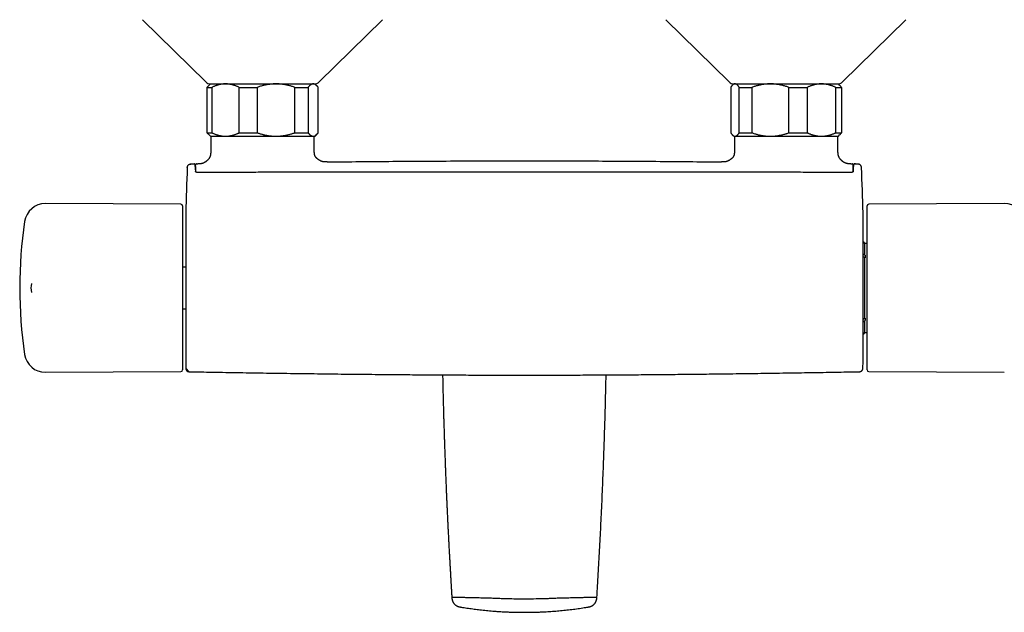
# Model space of a CAD drawing. Header units: millimetres. Extents: x 8 to 854, y 12 to 419.
# Tile 8 of 28: x 288 to 570, y 105 to 275. Entities that reach past the tile are written whole.
import ezdxf

# ---------------------------------------------------------------- set-up
doc = ezdxf.new("R2010")
doc.units = ezdxf.units.MM

msp = doc.modelspace()

# ---------------------------------------------------------------- linework, layer by layer
at = {"color": 7, "linetype": 'Continuous', "lineweight": 30}
for p, q in [((323.38, 275.2), (341.53, 257.37)), ((374.04, 257.37), (392.19, 275.2)), ((473.38, 275.2), (491.53, 257.37)), ((524.04, 257.37), (542.19, 275.2)), ((341.92, 255.79), (343.29, 255.79)), ((341.92, 242.79), (341.92, 255.79)), ((342.86, 256.79), (342.31, 256.25)), ((342.86, 256.79), (347.21, 256.79)), ((343.29, 255.79), (343.29, 242.79)), ((347.21, 256.79), (361.69, 256.79)), ((351.14, 255.79), (356.31, 255.79)), ((351.14, 242.79), (351.14, 255.79)), ((356.31, 255.79), (356.31, 242.79)), ((361.69, 256.79), (372.33, 256.79)), ((367.07, 242.79), (367.07, 255.79)), ((367.07, 255.79), (370.87, 255.79)), ((370.87, 255.79), (370.87, 242.79)), ((372.33, 256.79), (372.86, 256.79)), ((373.4, 256.25), (372.86, 256.79)), ((373.79, 242.79), (373.79, 255.79)), ((492, 255.79), (492, 242.79)), ((492.86, 256.79), (492.49, 256.42)), ((492.86, 256.79), (493.22, 256.79)), ((493.22, 256.79), (503.38, 256.79)), ((494.44, 255.79), (498.07, 255.79)), ((494.44, 242.79), (494.44, 255.79)), ((498.07, 255.79), (498.07, 242.79)), ((503.38, 256.79), (518.02, 256.79)), ((508.7, 242.79), (508.7, 255.79)), ((508.7, 255.79), (513.92, 255.79)), ((513.92, 255.79), (513.92, 242.79)), ((518.02, 256.79), (522.86, 256.79)), ((522.12, 242.79), (522.12, 255.79)), ((522.12, 255.79), (523.71, 255.79)), ((523.23, 256.42), (522.86, 256.79)), ((523.71, 255.79), (523.71, 242.79)), ((341.92, 242.79), (343.29, 242.79)), ((351.14, 242.79), (356.31, 242.79)), ((367.07, 242.79), (370.87, 242.79)), ((494.44, 242.79), (498.07, 242.79)), ((508.7, 242.79), (513.92, 242.79)), ((522.12, 242.79), (523.71, 242.79)), ((342.32, 242.34), (342.86, 241.79)), ((342.86, 241.79), (347.21, 241.79)), ((342.97, 241.68), (342.97, 237.49)), ((347.21, 241.79), (361.69, 241.79)), ((361.69, 241.79), (372.33, 241.79)), ((372.33, 241.79), (372.86, 241.79)), ((372.66, 237.49), (372.66, 241.68)), ((372.86, 241.79), (373.4, 242.34)), ((492.49, 242.16), (492.86, 241.79)), ((492.86, 241.79), (493.22, 241.79)), ((493.06, 241.68), (493.06, 237.49)), ((493.22, 241.79), (503.38, 241.79)), ((503.38, 241.79), (518.02, 241.79)), ((518.02, 241.79), (522.86, 241.79)), ((522.75, 237.49), (522.75, 241.68)), ((522.86, 241.79), (523.23, 242.16)), ((342.97, 237.49), (342.97, 237.49)), ((522.74, 237.49), (522.74, 237.49)), ((376.3, 234.41), (376.32, 234.41)), ((489.42, 234.41), (489.4, 234.41)), ((338.25, 233.84), (337.23, 233.82)), ((337.23, 233.82), (338.24, 233.84)), ((338.24, 233.84), (338.23, 233.84)), ((338.25, 233.84), (338.24, 233.84)), ((338.32, 233.81), (338.32, 233.81)), ((338.92, 233.85), (338.94, 233.85)), ((338.94, 233.85), (339.32, 233.86)), ((526.4, 233.86), (526.78, 233.85)), ((526.78, 233.85), (526.79, 233.85)), ((526.95, 231.48), (526.96, 231.55)), ((527.48, 233.84), (528.49, 233.82)), ((528.49, 233.82), (528.49, 233.82)), ((334.42, 222.29), (295.58, 222.46)), ((334.92, 221.79), (334.92, 198.29)), ((531.08, 198.29), (531.08, 221.79)), ((570.42, 222.46), (531.58, 222.29)), ((335.79, 219.79), (335.79, 176.79)), ((529.93, 176.79), (529.93, 219.79)), ((531.08, 211.04), (530.45, 211.04)), ((530.45, 207.65), (530.45, 211.04)), ((530.36, 207.05), (530.58, 207.05)), ((530.45, 207.65), (530.58, 207.65)), ((530.45, 189.64), (530.45, 206.95)), ((530.45, 206.95), (530.58, 206.95)), ((530.58, 207.65), (530.58, 206.95)), ((335.79, 204.24), (334.92, 204.24)), ((291.63, 199.58), (291.63, 199.58)), ((334.92, 198.29), (334.92, 174.79)), ((531.08, 174.79), (531.08, 198.29)), ((291.63, 197.01), (291.63, 197)), ((334.92, 192.34), (335.79, 192.34)), ((530.36, 189.53), (530.58, 189.53)), ((530.45, 189.64), (530.58, 189.64)), ((530.58, 189.64), (530.58, 188.93)), ((530.45, 185.54), (530.45, 188.93)), ((530.45, 188.93), (530.58, 188.93)), ((530.45, 185.54), (531.08, 185.54)), ((295.58, 174.12), (334.42, 174.29)), ((336.81, 174.28), (336.81, 174.28)), ((531.58, 174.29), (570.42, 174.12))]:
    msp.add_line(p, q, dxfattribs=at)
at = {"color": 7, "linetype": 'Continuous', "lineweight": 30, "flags": 128}
for points in [[(338.65, 233.14), (338.65, 233.15), (338.65, 233.2), (338.65, 233.25), (338.65, 233.3), (338.65, 233.34), (338.65, 233.38), (338.65, 233.42), (338.65, 233.46), (338.66, 233.49), (338.66, 233.52), (338.66, 233.55), (338.66, 233.57), (338.66, 233.6), (338.66, 233.62), (338.66, 233.64), (338.66, 233.65), (338.66, 233.65), (338.66, 233.66), (338.67, 233.67), (338.67, 233.68), (338.67, 233.69), (338.67, 233.7), (338.68, 233.71), (338.68, 233.72), (338.69, 233.74), (338.7, 233.75), (338.71, 233.76), (338.72, 233.78), (338.74, 233.79), (338.75, 233.81), (338.77, 233.82), (338.8, 233.83), (338.82, 233.84), (338.84, 233.84), (338.86, 233.84), (338.86, 233.84)], [(526.96, 231.55), (527, 231.55), (527.01, 231.55), (527.03, 231.55), (527.03, 231.55), (527.04, 231.54), (527.04, 231.54), (527.04, 231.55), (527.04, 231.55), (527.04, 231.54), (527.04, 231.54)], [(527.36, 233.8), (527.37, 233.81), (527.38, 233.81), (527.38, 233.81), (527.38, 233.81), (527.38, 233.81), (527.38, 233.81), (527.38, 233.81), (527.38, 233.81), (527.38, 233.81), (527.36, 233.8), (527.34, 233.8), (527.31, 233.79), (527.29, 233.78), (527.28, 233.76), (527.26, 233.75), (527.25, 233.73), (527.24, 233.72), (527.23, 233.71), (527.22, 233.7), (527.22, 233.68), (527.21, 233.67), (527.21, 233.66), (527.21, 233.65), (527.2, 233.64), (527.2, 233.63), (527.2, 233.62), (527.2, 233.61), (527.2, 233.59), (527.19, 233.57), (527.19, 233.55), (527.19, 233.52), (527.19, 233.49), (527.19, 233.47), (527.19, 233.43), (527.19, 233.4), (527.19, 233.36), (527.19, 233.32), (527.18, 233.27), (527.18, 233.23), (527.18, 233.18), (527.18, 233.13), (527.18, 233.07)], [(335.83, 175.25), (335.83, 175.23), (335.83, 175.21), (335.84, 175.18), (335.84, 175.13), (335.85, 175.08), (335.86, 175.03), (335.87, 174.99), (335.89, 174.94), (335.9, 174.9), (335.92, 174.85), (335.95, 174.81), (335.97, 174.76), (336, 174.72), (336.03, 174.68), (336.06, 174.64), (336.09, 174.6), (336.13, 174.56), (336.17, 174.53), (336.2, 174.5), (336.25, 174.46), (336.29, 174.44), (336.33, 174.41), (336.38, 174.38), (336.42, 174.36), (336.48, 174.34), (336.53, 174.32), (336.59, 174.31), (336.64, 174.29), (336.7, 174.28), (336.75, 174.28), (336.77, 174.28), (336.77, 174.28), (336.77, 174.28), (336.77, 174.28), (336.77, 174.28), (336.77, 174.28), (336.77, 174.28), (335.83, 175.28)]]:
    msp.add_lwpolyline(points, dxfattribs=at)
at = {"color": 7, "linetype": 'Continuous', "lineweight": 30}
for centre, radius, start, end in [((342.93, 258.79), 2, 225.4958, 270), ((372.63, 258.79), 2, 270, 314.5042), ((492.93, 258.79), 2, 225.4958, 270), ((522.63, 258.79), 2, 270, 314.5042), ((343.47, 241.68), 0.5, 166.6461, 180), ((372.16, 241.68), 0.5, 0, 13.3539), ((493.56, 241.68), 0.5, 166.6461, 180), ((522.25, 241.68), 0.5, 0, 13.3539), ((1135.5, 198.29), 800, 177.52336, 178.45961), ((-269.78, 198.29), 800, 1.54039, 2.47664), ((295.56, 216.46), 6, 89.75, 171.5732), ((334.42, 221.79), 0.5, 0, 89.75), ((531.58, 221.79), 0.5, 90.25, 180), ((570.44, 216.46), 6, 8.4268, 90.25), ((418.22, 198.29), 130, 171.5732, 188.4268), ((335.99, 219.79), 0.2, 178.4596, 180), ((529.73, 219.79), 0.2, 0, 1.5404), ((529.57, 210.61), 0.98, 26.0258, 68.5371), ((295.42, 198.29), 4, 161.2598, 198.7281), ((529.57, 185.97), 0.98, 291.4629, 333.9742), ((295.56, 180.12), 6, 188.4268, 270.25), ((1135.5, 198.29), 800, 181.54039, 181.65075), ((335.99, 176.79), 0.2, 180, 181.5404), ((336.83, 175.28), 1, 181.6276, 268.9605), ((-269.78, 198.29), 800, 358.34924, 358.45961), ((529.73, 176.79), 0.2, 358.4596, 0), ((334.42, 174.79), 0.5, 270.25, 0), ((531.58, 174.79), 0.5, 180, 269.75)]:
    msp.add_arc(centre, radius, start, end, dxfattribs=at)
for points, knots in [([(341.92, 255.79), (341.96, 255.84), (342.04, 255.95), (342.16, 256.09), (342.26, 256.19), (342.31, 256.24), (342.32, 256.25)], [0, 0, 0, 0, 0.309269, 0.61863, 0.927974, 1, 1, 1, 1]), ([(347.21, 256.79), (347.17, 256.79), (347.04, 256.79), (346.84, 256.78), (346.6, 256.77), (346.37, 256.75), (346.13, 256.72), (345.89, 256.68), (345.65, 256.63), (345.42, 256.58), (345.15, 256.51), (344.86, 256.43), (344.55, 256.32), (344.23, 256.21), (343.92, 256.08), (343.6, 255.94), (343.4, 255.84), (343.29, 255.79)], [0, 0, 0, 0, 0.034083, 0.093384, 0.1527, 0.212016, 0.271317, 0.331076, 0.390849, 0.450622, 0.510382, 0.591747, 0.673127, 0.754494, 0.836324, 0.918167, 1, 1, 1, 1]), ([(351.14, 255.79), (351.03, 255.84), (350.83, 255.94), (350.51, 256.08), (350.2, 256.21), (349.88, 256.33), (349.56, 256.43), (349.27, 256.51), (349.02, 256.58), (348.8, 256.63), (348.57, 256.67), (348.31, 256.71), (348.04, 256.75), (347.76, 256.77), (347.49, 256.79), (347.31, 256.79), (347.21, 256.79)], [0, 0, 0, 0, 0.0820242, 0.1640709, 0.2461138, 0.3281325, 0.410671, 0.4932087, 0.5476221, 0.6020402, 0.6564531, 0.7251409, 0.7938627, 0.8625946, 0.9313141, 1, 1, 1, 1]), ([(361.69, 256.79), (361.61, 256.79), (361.46, 256.79), (361.24, 256.79), (361.02, 256.78), (360.79, 256.76), (360.57, 256.75), (360.31, 256.73), (360.01, 256.69), (359.71, 256.65), (359.45, 256.61), (359.19, 256.57), (358.89, 256.52), (358.52, 256.44), (358.11, 256.35), (357.66, 256.23), (357.21, 256.1), (356.76, 255.95), (356.46, 255.85), (356.31, 255.79)], [0, 0, 0, 0, 0.040817, 0.081645, 0.122544, 0.163444, 0.204383, 0.245321, 0.306956, 0.368622, 0.409913, 0.451213, 0.512356, 0.573525, 0.657128, 0.740791, 0.827121, 0.913507, 1, 1, 1, 1]), ([(367.07, 255.79), (366.93, 255.84), (366.66, 255.94), (366.24, 256.07), (365.82, 256.2), (365.4, 256.31), (364.97, 256.42), (364.54, 256.51), (364.11, 256.59), (363.7, 256.65), (363.32, 256.7), (362.96, 256.74), (362.59, 256.77), (362.23, 256.78), (361.93, 256.79), (361.75, 256.79), (361.69, 256.79)], [0, 0, 0, 0, 0.079536, 0.159092, 0.238645, 0.318177, 0.398178, 0.478178, 0.557348, 0.636517, 0.702909, 0.769332, 0.835764, 0.902185, 0.968576, 1, 1, 1, 1]), ([(372.33, 256.79), (372.32, 256.79), (372.27, 256.79), (372.19, 256.78), (372.09, 256.77), (372, 256.74), (371.91, 256.71), (371.8, 256.66), (371.7, 256.6), (371.58, 256.52), (371.46, 256.43), (371.35, 256.33), (371.23, 256.21), (371.11, 256.08), (370.99, 255.95), (370.91, 255.84), (370.87, 255.79)], [0, 0, 0, 0, 0.034083, 0.097392, 0.160726, 0.224071, 0.287407, 0.350717, 0.429831, 0.508974, 0.58812, 0.667239, 0.750414, 0.833614, 0.916819, 1, 1, 1, 1]), ([(373.79, 255.79), (373.76, 255.84), (373.68, 255.94), (373.56, 256.08), (373.44, 256.21), (373.33, 256.33), (373.22, 256.42), (373.13, 256.49), (373.05, 256.55), (372.96, 256.6), (372.87, 256.65), (372.78, 256.7), (372.68, 256.73), (372.59, 256.76), (372.51, 256.78), (372.42, 256.79), (372.36, 256.79), (372.33, 256.79)], [0, 0, 0, 0, 0.0819426, 0.1638844, 0.2461328, 0.3283932, 0.4106389, 0.4653569, 0.5200793, 0.5747968, 0.6380585, 0.7013368, 0.7646142, 0.8278745, 0.8852475, 0.9426272, 1, 1, 1, 1]), ([(493.22, 256.79), (493.21, 256.79), (493.17, 256.79), (493.11, 256.78), (493.04, 256.77), (492.96, 256.75), (492.89, 256.72), (492.81, 256.68), (492.74, 256.63), (492.67, 256.58), (492.59, 256.52), (492.52, 256.45), (492.44, 256.38), (492.37, 256.3), (492.3, 256.21), (492.22, 256.11), (492.15, 256.01), (492.08, 255.91), (492.03, 255.83), (492, 255.79)], [0, 0, 0, 0, 0.031424, 0.09083, 0.150235, 0.209759, 0.269283, 0.329155, 0.389026, 0.449008, 0.508989, 0.570141, 0.631293, 0.692542, 0.753791, 0.815305, 0.876819, 0.938409, 1, 1, 1, 1]), ([(494.44, 255.79), (494.41, 255.84), (494.34, 255.94), (494.25, 256.08), (494.15, 256.21), (494.05, 256.33), (493.95, 256.43), (493.86, 256.52), (493.77, 256.59), (493.69, 256.64), (493.62, 256.69), (493.54, 256.72), (493.46, 256.75), (493.38, 256.78), (493.3, 256.79), (493.25, 256.79), (493.22, 256.79)], [0, 0, 0, 0, 0.0819765, 0.1639629, 0.2459369, 0.3283571, 0.4107906, 0.4932082, 0.5562799, 0.6193674, 0.6824538, 0.7455241, 0.8091343, 0.8727626, 0.9363904, 1, 1, 1, 1]), ([(503.38, 256.79), (503.32, 256.79), (503.15, 256.79), (502.87, 256.78), (502.55, 256.77), (502.23, 256.75), (501.91, 256.71), (501.58, 256.68), (501.26, 256.63), (500.94, 256.58), (500.58, 256.51), (500.19, 256.43), (499.76, 256.32), (499.34, 256.21), (498.91, 256.08), (498.49, 255.94), (498.21, 255.84), (498.07, 255.79)], [0, 0, 0, 0, 0.034083, 0.0935933, 0.1531184, 0.212644, 0.2721548, 0.3321276, 0.3921142, 0.4521018, 0.5120759, 0.5928761, 0.6736913, 0.7544939, 0.8363244, 0.9181671, 1, 1, 1, 1]), ([(508.7, 255.79), (508.55, 255.84), (508.26, 255.95), (507.82, 256.09), (507.38, 256.22), (506.96, 256.33), (506.56, 256.43), (506.19, 256.51), (505.81, 256.58), (505.45, 256.64), (505.1, 256.69), (504.76, 256.73), (504.41, 256.76), (504.07, 256.78), (503.73, 256.79), (503.5, 256.79), (503.38, 256.79)], [0, 0, 0, 0, 0.084784, 0.169593, 0.254397, 0.339175, 0.409346, 0.479536, 0.549725, 0.619894, 0.6831, 0.746323, 0.809546, 0.872751, 0.936376, 1, 1, 1, 1]), ([(518.02, 256.79), (517.97, 256.79), (517.84, 256.79), (517.63, 256.78), (517.38, 256.77), (517.13, 256.75), (516.89, 256.72), (516.64, 256.68), (516.39, 256.63), (516.14, 256.58), (515.87, 256.51), (515.56, 256.43), (515.23, 256.32), (514.9, 256.21), (514.57, 256.08), (514.25, 255.94), (514.03, 255.84), (513.92, 255.79)], [0, 0, 0, 0, 0.034083, 0.093384, 0.1527, 0.212016, 0.271317, 0.331076, 0.390849, 0.450622, 0.510382, 0.591747, 0.673127, 0.754494, 0.836324, 0.918167, 1, 1, 1, 1]), ([(522.12, 255.79), (522.01, 255.84), (521.79, 255.94), (521.46, 256.08), (521.13, 256.21), (520.8, 256.33), (520.46, 256.43), (520.16, 256.51), (519.9, 256.58), (519.68, 256.63), (519.43, 256.67), (519.17, 256.71), (518.88, 256.75), (518.59, 256.77), (518.31, 256.79), (518.11, 256.79), (518.02, 256.79)], [0, 0, 0, 0, 0.082024, 0.164071, 0.246114, 0.328133, 0.410671, 0.493209, 0.547622, 0.60204, 0.656453, 0.725141, 0.793863, 0.862595, 0.931314, 1, 1, 1, 1]), ([(523.23, 256.42), (523.26, 256.39), (523.31, 256.34), (523.41, 256.23), (523.51, 256.1), (523.61, 255.95), (523.68, 255.85), (523.71, 255.79)], [0, 0, 0, 0, 0.150773, 0.357991, 0.571814, 0.785774, 1, 1, 1, 1]), ([(342.32, 242.34), (342.31, 242.34), (342.28, 242.37), (342.21, 242.45), (342.11, 242.56), (342.02, 242.67), (341.95, 242.75), (341.92, 242.79)], [0, 0, 0, 0, 0.001369, 0.28809, 0.525385, 0.762702, 1, 1, 1, 1]), ([(343.29, 242.79), (343.4, 242.74), (343.6, 242.64), (343.92, 242.5), (344.23, 242.38), (344.55, 242.26), (344.87, 242.15), (345.16, 242.07), (345.41, 242.01), (345.63, 241.96), (345.86, 241.91), (346.12, 241.87), (346.39, 241.84), (346.66, 241.81), (346.94, 241.8), (347.12, 241.79), (347.21, 241.79)], [0, 0, 0, 0, 0.082024, 0.164071, 0.246114, 0.328133, 0.410671, 0.493209, 0.547622, 0.60204, 0.656453, 0.725141, 0.793863, 0.862595, 0.931314, 1, 1, 1, 1]), ([(347.21, 241.79), (347.26, 241.79), (347.39, 241.79), (347.6, 241.8), (347.86, 241.82), (348.11, 241.85), (348.36, 241.88), (348.64, 241.93), (348.93, 241.99), (349.24, 242.06), (349.55, 242.15), (349.87, 242.26), (350.18, 242.37), (350.5, 242.5), (350.82, 242.64), (351.03, 242.74), (351.14, 242.79)], [0, 0, 0, 0, 0.034083, 0.097392, 0.160726, 0.22407, 0.287407, 0.350717, 0.430548, 0.51038, 0.588809, 0.667239, 0.750414, 0.833614, 0.916819, 1, 1, 1, 1]), ([(356.31, 242.79), (356.45, 242.74), (356.73, 242.64), (357.16, 242.5), (357.54, 242.39), (357.87, 242.3), (358.14, 242.23), (358.42, 242.17), (358.75, 242.1), (359.07, 242.03), (359.36, 241.98), (359.62, 241.94), (359.93, 241.9), (360.24, 241.87), (360.51, 241.84), (360.74, 241.82), (360.98, 241.81), (361.22, 241.8), (361.45, 241.79), (361.61, 241.79), (361.69, 241.79)], [0, 0, 0, 0, 0.081921, 0.163928, 0.245981, 0.297439, 0.348896, 0.400408, 0.45192, 0.533997, 0.574804, 0.615619, 0.678853, 0.742119, 0.78504, 0.827961, 0.870926, 0.913892, 0.95694, 1, 1, 1, 1]), ([(361.69, 241.79), (361.75, 241.79), (361.92, 241.79), (362.21, 241.8), (362.56, 241.82), (362.91, 241.84), (363.25, 241.88), (363.63, 241.92), (364.04, 241.99), (364.47, 242.06), (364.89, 242.15), (365.32, 242.25), (365.76, 242.37), (366.2, 242.5), (366.64, 242.64), (366.93, 242.74), (367.07, 242.79)], [0, 0, 0, 0, 0.031424, 0.0949, 0.158402, 0.221914, 0.285418, 0.348896, 0.428943, 0.50899, 0.587622, 0.666254, 0.749676, 0.833122, 0.916573, 1, 1, 1, 1]), ([(370.87, 242.79), (370.91, 242.74), (370.99, 242.64), (371.11, 242.5), (371.22, 242.38), (371.34, 242.26), (371.45, 242.16), (371.56, 242.08), (371.66, 242.01), (371.76, 241.95), (371.86, 241.9), (371.95, 241.86), (372.05, 241.83), (372.14, 241.81), (372.24, 241.8), (372.3, 241.79), (372.33, 241.79)], [0, 0, 0, 0, 0.081943, 0.163885, 0.246134, 0.328394, 0.41064, 0.4776, 0.544588, 0.611584, 0.678568, 0.745524, 0.809134, 0.872763, 0.93639, 1, 1, 1, 1]), ([(372.33, 241.79), (372.35, 241.79), (372.4, 241.79), (372.48, 241.8), (372.58, 241.82), (372.68, 241.85), (372.78, 241.89), (372.88, 241.93), (372.98, 241.99), (373.09, 242.06), (373.21, 242.15), (373.32, 242.26), (373.44, 242.37), (373.56, 242.5), (373.68, 242.64), (373.76, 242.74), (373.79, 242.79)], [0, 0, 0, 0, 0.034083, 0.100121, 0.166197, 0.232295, 0.298394, 0.364475, 0.430516, 0.509649, 0.588783, 0.670323, 0.751877, 0.83342, 0.91671, 1, 1, 1, 1]), ([(492, 242.79), (492.04, 242.74), (492.1, 242.65), (492.19, 242.51), (492.29, 242.39), (492.38, 242.27), (492.48, 242.17), (492.57, 242.09), (492.65, 242.02), (492.73, 241.96), (492.8, 241.92), (492.87, 241.88), (492.93, 241.85), (492.98, 241.83), (493.03, 241.82), (493.08, 241.81), (493.13, 241.8), (493.18, 241.79), (493.21, 241.79), (493.22, 241.79)], [0, 0, 0, 0, 0.079443, 0.158984, 0.238526, 0.318337, 0.398147, 0.478175, 0.538458, 0.598756, 0.659052, 0.719334, 0.760782, 0.80223, 0.843796, 0.885362, 0.926969, 0.968576, 1, 1, 1, 1]), ([(493.22, 241.79), (493.25, 241.79), (493.3, 241.79), (493.38, 241.81), (493.45, 241.83), (493.53, 241.86), (493.6, 241.89), (493.68, 241.94), (493.76, 241.99), (493.83, 242.05), (493.91, 242.12), (493.99, 242.19), (494.06, 242.27), (494.15, 242.37), (494.24, 242.5), (494.34, 242.64), (494.41, 242.74), (494.44, 242.79)], [0, 0, 0, 0, 0.061302, 0.12262, 0.183939, 0.245241, 0.307054, 0.368883, 0.430712, 0.492526, 0.555757, 0.619002, 0.682248, 0.745481, 0.830315, 0.915163, 1, 1, 1, 1]), ([(498.07, 242.79), (498.2, 242.74), (498.47, 242.65), (498.88, 242.51), (499.29, 242.39), (499.71, 242.28), (500.1, 242.18), (500.47, 242.1), (500.81, 242.03), (501.17, 241.97), (501.53, 241.92), (501.89, 241.87), (502.27, 241.84), (502.64, 241.81), (503.01, 241.8), (503.26, 241.79), (503.38, 241.79)], [0, 0, 0, 0, 0.07878, 0.157593, 0.236411, 0.315214, 0.393986, 0.458881, 0.523784, 0.588678, 0.657031, 0.725394, 0.793747, 0.862494, 0.931253, 1, 1, 1, 1]), ([(503.38, 241.79), (503.44, 241.79), (503.61, 241.79), (503.87, 241.8), (504.17, 241.81), (504.51, 241.84), (504.87, 241.87), (505.25, 241.92), (505.64, 241.98), (506.04, 242.05), (506.45, 242.13), (506.86, 242.23), (507.28, 242.34), (507.66, 242.45), (508.03, 242.56), (508.36, 242.67), (508.58, 242.75), (508.7, 242.79)], [0, 0, 0, 0, 0.034083, 0.090044, 0.146011, 0.201972, 0.274037, 0.346128, 0.41822, 0.490288, 0.568901, 0.647539, 0.726181, 0.804798, 0.869863, 0.934934, 1, 1, 1, 1]), ([(513.92, 242.79), (514.03, 242.74), (514.25, 242.64), (514.58, 242.5), (514.91, 242.38), (515.24, 242.26), (515.57, 242.15), (515.87, 242.07), (516.14, 242.01), (516.36, 241.96), (516.61, 241.91), (516.87, 241.87), (517.16, 241.84), (517.44, 241.81), (517.73, 241.8), (517.92, 241.79), (518.02, 241.79)], [0, 0, 0, 0, 0.0820242, 0.1640709, 0.2461138, 0.3281325, 0.410671, 0.4932087, 0.5476221, 0.6020402, 0.6564531, 0.7251409, 0.7938627, 0.8625946, 0.9313141, 1, 1, 1, 1]), ([(518.02, 241.79), (518.07, 241.79), (518.2, 241.79), (518.43, 241.8), (518.69, 241.82), (518.96, 241.85), (519.22, 241.88), (519.5, 241.93), (519.81, 241.99), (520.14, 242.06), (520.46, 242.15), (520.79, 242.26), (521.12, 242.37), (521.45, 242.5), (521.79, 242.64), (522.01, 242.74), (522.12, 242.79)], [0, 0, 0, 0, 0.034083, 0.097392, 0.160726, 0.22407, 0.287407, 0.350717, 0.430548, 0.51038, 0.588809, 0.667239, 0.750414, 0.833614, 0.916819, 1, 1, 1, 1]), ([(523.71, 242.79), (523.68, 242.74), (523.62, 242.64), (523.52, 242.5), (523.43, 242.39), (523.36, 242.3), (523.3, 242.23), (523.26, 242.19), (523.23, 242.17), (523.23, 242.16)], [0, 0, 0, 0, 0.202887, 0.405988, 0.609202, 0.736642, 0.864082, 0.991658, 1, 1, 1, 1]), ([(342.97, 237.49), (342.97, 237.42), (342.97, 237.29), (342.97, 237.09), (342.96, 236.9), (342.94, 236.72), (342.92, 236.54), (342.89, 236.38), (342.85, 236.22), (342.8, 236.06), (342.75, 235.92), (342.68, 235.77), (342.61, 235.64), (342.52, 235.5), (342.44, 235.38), (342.35, 235.26), (342.26, 235.15), (342.16, 235.03), (342.05, 234.92), (341.94, 234.81), (341.84, 234.72), (341.74, 234.64), (341.65, 234.56), (341.58, 234.51), (341.53, 234.47), (341.49, 234.44), (341.45, 234.41), (341.4, 234.38), (341.35, 234.34), (341.29, 234.3), (341.21, 234.26), (341.12, 234.21), (341.01, 234.15), (340.88, 234.1), (340.75, 234.05), (340.61, 234), (340.45, 233.96), (340.29, 233.93), (340.12, 233.9), (339.93, 233.88), (339.74, 233.87), (339.53, 233.86), (339.39, 233.86), (339.32, 233.86)], [0, 0, 0, 0, 0.035048, 0.068757, 0.101182, 0.132396, 0.162489, 0.191561, 0.219712, 0.247031, 0.273585, 0.29941, 0.327469, 0.354562, 0.380502, 0.404922, 0.427541, 0.455735, 0.482796, 0.508518, 0.531679, 0.553387, 0.573581, 0.592231, 0.6001, 0.60771, 0.61622, 0.626066, 0.637191, 0.649518, 0.662967, 0.68241, 0.703571, 0.726333, 0.75061, 0.776352, 0.803544, 0.832209, 0.862402, 0.894196, 0.927672, 0.962914, 1, 1, 1, 1]), ([(376.3, 234.42), (376.24, 234.41), (376.13, 234.41), (375.95, 234.41), (375.78, 234.42), (375.61, 234.43), (375.45, 234.44), (375.29, 234.46), (375.13, 234.49), (374.97, 234.53), (374.82, 234.57), (374.68, 234.63), (374.53, 234.68), (374.39, 234.75), (374.24, 234.82), (374.11, 234.9), (373.97, 234.99), (373.84, 235.08), (373.7, 235.17), (373.57, 235.28), (373.45, 235.38), (373.34, 235.48), (373.24, 235.58), (373.15, 235.68), (373.09, 235.77), (373.05, 235.83), (373.02, 235.87), (372.99, 235.91), (372.95, 235.97), (372.92, 236.03), (372.89, 236.1), (372.85, 236.17), (372.82, 236.25), (372.78, 236.35), (372.75, 236.45), (372.72, 236.57), (372.7, 236.7), (372.68, 236.84), (372.67, 236.99), (372.66, 237.15), (372.66, 237.32), (372.66, 237.43), (372.66, 237.49)], [0, 0, 0, 0, 0.036144, 0.070866, 0.104305, 0.1366, 0.167892, 0.198324, 0.228033, 0.257146, 0.285773, 0.314049, 0.342497, 0.371302, 0.400395, 0.429462, 0.458199, 0.486341, 0.517491, 0.547304, 0.575772, 0.603036, 0.628955, 0.653421, 0.676373, 0.684976, 0.69369, 0.703722, 0.715133, 0.727859, 0.741583, 0.756474, 0.772501, 0.789644, 0.81048, 0.832778, 0.856581, 0.881947, 0.908932, 0.937586, 0.96794, 1, 1, 1, 1]), ([(493.06, 237.49), (493.06, 237.44), (493.06, 237.34), (493.06, 237.18), (493.05, 237.04), (493.04, 236.9), (493.03, 236.77), (493.01, 236.66), (492.99, 236.54), (492.96, 236.44), (492.93, 236.33), (492.89, 236.23), (492.85, 236.13), (492.81, 236.04), (492.77, 235.97), (492.73, 235.91), (492.7, 235.87), (492.67, 235.82), (492.63, 235.77), (492.57, 235.68), (492.48, 235.58), (492.38, 235.48), (492.27, 235.38), (492.15, 235.28), (492.02, 235.17), (491.88, 235.08), (491.75, 234.99), (491.61, 234.9), (491.47, 234.82), (491.33, 234.75), (491.19, 234.68), (491.04, 234.63), (490.9, 234.57), (490.74, 234.53), (490.59, 234.49), (490.43, 234.46), (490.27, 234.44), (490.11, 234.43), (489.94, 234.42), (489.77, 234.41), (489.59, 234.41), (489.48, 234.41), (489.42, 234.42)], [0, 0, 0, 0, 0.028805, 0.056241, 0.08231, 0.107028, 0.130428, 0.152166, 0.172711, 0.1921, 0.210359, 0.231984, 0.251792, 0.269734, 0.285726, 0.296851, 0.306642, 0.315176, 0.323627, 0.346579, 0.371044, 0.396964, 0.424228, 0.452696, 0.482509, 0.513659, 0.541801, 0.570538, 0.599605, 0.628698, 0.657503, 0.685951, 0.714227, 0.742854, 0.771967, 0.801676, 0.832108, 0.8634, 0.895695, 0.929134, 0.963856, 1, 1, 1, 1]), ([(526.4, 233.86), (526.34, 233.86), (526.21, 233.86), (526.02, 233.87), (525.84, 233.88), (525.67, 233.89), (525.52, 233.91), (525.37, 233.94), (525.23, 233.97), (525.11, 234), (524.99, 234.04), (524.89, 234.08), (524.79, 234.12), (524.71, 234.15), (524.65, 234.18), (524.59, 234.21), (524.55, 234.24), (524.5, 234.26), (524.46, 234.29), (524.41, 234.32), (524.37, 234.35), (524.29, 234.4), (524.18, 234.47), (524.08, 234.55), (524, 234.62), (523.95, 234.66), (523.9, 234.71), (523.84, 234.76), (523.78, 234.82), (523.71, 234.88), (523.63, 234.96), (523.55, 235.05), (523.46, 235.15), (523.37, 235.26), (523.28, 235.38), (523.19, 235.51), (523.11, 235.64), (523.04, 235.78), (522.97, 235.92), (522.92, 236.07), (522.87, 236.22), (522.83, 236.39), (522.8, 236.56), (522.77, 236.73), (522.76, 236.91), (522.75, 237.1), (522.75, 237.29), (522.75, 237.43), (522.75, 237.49)], [0, 0, 0, 0, 0.034024, 0.066239, 0.096702, 0.125466, 0.152584, 0.178097, 0.202031, 0.22439, 0.245155, 0.264282, 0.281706, 0.297343, 0.309029, 0.319332, 0.328286, 0.336991, 0.345786, 0.354674, 0.363657, 0.372728, 0.401709, 0.431215, 0.442026, 0.452861, 0.464424, 0.477593, 0.492362, 0.508712, 0.526604, 0.547988, 0.571031, 0.595555, 0.621319, 0.648018, 0.673868, 0.700169, 0.72692, 0.754156, 0.781941, 0.810364, 0.839531, 0.86955, 0.900527, 0.932549, 0.965689, 1, 1, 1, 1]), ([(376.32, 234.41), (382.6, 234.48), (395.16, 234.61), (414.01, 234.71), (432.86, 234.75), (451.71, 234.71), (470.56, 234.61), (483.12, 234.48), (489.4, 234.41)], [0, 0, 0, 0, 0.166667, 0.333333, 0.5, 0.666667, 0.833333, 1, 1, 1, 1]), ([(337.33, 233.8), (337.33, 233.8), (337.31, 233.8), (337.27, 233.8), (337.23, 233.8), (337.19, 233.79), (337.16, 233.79), (337.13, 233.78), (337.11, 233.78), (337.09, 233.77), (337.08, 233.77), (337.07, 233.77), (337.06, 233.76), (337.06, 233.76), (337.06, 233.76), (337.06, 233.76)], [0, 0, 0, 0, 0.0383, 0.163013, 0.281408, 0.391756, 0.492652, 0.583447, 0.664368, 0.736328, 0.800637, 0.85879, 0.912344, 0.962865, 1, 1, 1, 1]), ([(338.4, 233.79), (338.4, 233.79), (338.4, 233.79), (338.4, 233.79), (338.39, 233.8), (338.38, 233.8), (338.36, 233.81), (338.34, 233.82), (338.32, 233.83), (338.3, 233.83), (338.27, 233.84), (338.26, 233.84), (338.25, 233.84), (338.25, 233.84)], [0, 0, 0, 0, 0.022041, 0.095754, 0.169092, 0.231986, 0.298727, 0.397911, 0.547821, 0.697173, 0.846188, 0.99536, 1, 1, 1, 1]), ([(338.54, 233.07), (338.54, 233.07), (338.54, 233.09), (338.54, 233.13), (338.54, 233.18), (338.54, 233.23), (338.53, 233.27), (338.53, 233.32), (338.53, 233.36), (338.53, 233.4), (338.53, 233.43), (338.53, 233.46), (338.53, 233.49), (338.53, 233.52), (338.53, 233.54), (338.52, 233.57), (338.52, 233.58), (338.52, 233.6), (338.52, 233.62), (338.52, 233.64), (338.52, 233.65), (338.51, 233.66), (338.51, 233.67), (338.51, 233.68), (338.5, 233.69), (338.49, 233.7), (338.49, 233.71), (338.48, 233.73), (338.47, 233.74), (338.45, 233.76), (338.44, 233.77), (338.42, 233.78), (338.39, 233.79), (338.37, 233.8), (338.35, 233.81), (338.33, 233.81), (338.32, 233.81), (338.32, 233.81)], [0, 0, 0, 0, 0.000565, 0.046104, 0.091679, 0.137307, 0.182998, 0.228763, 0.274616, 0.320575, 0.366668, 0.412931, 0.459423, 0.506259, 0.553026, 0.600308, 0.649149, 0.701519, 0.766279, 0.798951, 0.821557, 0.840536, 0.856642, 0.870627, 0.883053, 0.894351, 0.904865, 0.914873, 0.924598, 0.934211, 0.944867, 0.955476, 0.966003, 0.976419, 0.98668, 0.996733, 1, 1, 1, 1]), ([(338.54, 233.07), (338.54, 233.03), (338.54, 232.97), (338.54, 232.86), (338.55, 232.74), (338.55, 232.62), (338.55, 232.49), (338.55, 232.35), (338.56, 232.2), (338.56, 232.04), (338.56, 231.87), (338.56, 231.76), (338.56, 231.7)], [0, 0, 0, 0, 0.098507, 0.197097, 0.295715, 0.394305, 0.492812, 0.594191, 0.695658, 0.797154, 0.898621, 1, 1, 1, 1]), ([(339.06, 231.43), (339.05, 231.43), (339.03, 231.43), (338.99, 231.43), (338.95, 231.43), (338.92, 231.44), (338.88, 231.45), (338.85, 231.46), (338.81, 231.47), (338.78, 231.48), (338.75, 231.49), (338.72, 231.51), (338.69, 231.52), (338.67, 231.54), (338.65, 231.56), (338.63, 231.57), (338.61, 231.59), (338.6, 231.61), (338.59, 231.63), (338.58, 231.64), (338.57, 231.66), (338.57, 231.67), (338.56, 231.69), (338.56, 231.69), (338.56, 231.7), (338.56, 231.7)], [0, 0, 0, 0, 0.033644, 0.078378, 0.122909, 0.167063, 0.211026, 0.255747, 0.300882, 0.346119, 0.391026, 0.435278, 0.478601, 0.520973, 0.564618, 0.608899, 0.653416, 0.69816, 0.743173, 0.788588, 0.834675, 0.88193, 0.932966, 0.987321, 1, 1, 1, 1]), ([(338.65, 233.14), (338.65, 233.13), (338.65, 233.1), (338.65, 233.03), (338.65, 232.92), (338.65, 232.81), (338.65, 232.68), (338.65, 232.54), (338.65, 232.4), (338.65, 232.24), (338.64, 232.07), (338.64, 231.9), (338.64, 231.73), (338.64, 231.61), (338.64, 231.56)], [0, 0, 0, 0, 0.000836, 0.091474, 0.182196, 0.272946, 0.363669, 0.454308, 0.547849, 0.64148, 0.73514, 0.82877, 0.92231, 1, 1, 1, 1]), ([(338.91, 233.85), (338.91, 233.85), (338.9, 233.85), (338.88, 233.85), (338.87, 233.85), (338.85, 233.84), (338.85, 233.84), (338.84, 233.84), (338.84, 233.84), (338.84, 233.84), (338.83, 233.84), (338.83, 233.84), (338.82, 233.84), (338.82, 233.84), (338.82, 233.84), (338.81, 233.84), (338.81, 233.83), (338.81, 233.83), (338.81, 233.83), (338.81, 233.83)], [0, 0, 0, 0, 0.057919, 0.355345, 0.538285, 0.652275, 0.760002, 0.858416, 0.886703, 0.91301, 0.94078, 0.968718, 0.975802, 0.978723, 0.980993, 0.98328, 0.989683, 0.996155, 1, 1, 1, 1]), ([(526.66, 231.43), (525.88, 231.43), (523.05, 231.43), (518.41, 231.43), (512.6, 231.44), (506.89, 231.44), (501.09, 231.44), (495.37, 231.45), (489.74, 231.45), (484.24, 231.45), (478.85, 231.45), (473.58, 231.45), (468.43, 231.45), (463.38, 231.45), (458.43, 231.45), (453.58, 231.45), (448.81, 231.45), (444.13, 231.45), (439.52, 231.45), (435.01, 231.45), (430.54, 231.45), (426.07, 231.45), (421.56, 231.45), (416.99, 231.45), (412.36, 231.45), (407.67, 231.45), (402.93, 231.45), (398.09, 231.45), (393.16, 231.45), (388.13, 231.45), (383, 231.45), (377.76, 231.45), (372.41, 231.45), (366.96, 231.45), (361.44, 231.44), (355.82, 231.44), (350.02, 231.43), (344.41, 231.43), (340.72, 231.43), (339.06, 231.43)], [0, 0, 0, 0, 0.01257, 0.045113, 0.074283, 0.105546, 0.13633, 0.167046, 0.197027, 0.226333, 0.255021, 0.283139, 0.310632, 0.337505, 0.36385, 0.389705, 0.415102, 0.440071, 0.464639, 0.488745, 0.512277, 0.536078, 0.560151, 0.58451, 0.609168, 0.634139, 0.659438, 0.685097, 0.711433, 0.738251, 0.765586, 0.79348, 0.821977, 0.851129, 0.880687, 0.910241, 0.941074, 0.973383, 1, 1, 1, 1]), ([(527.16, 231.7), (527.16, 231.7), (527.16, 231.69), (527.15, 231.68), (527.15, 231.66), (527.14, 231.65), (527.14, 231.64), (527.13, 231.62), (527.11, 231.6), (527.1, 231.58), (527.08, 231.57), (527.06, 231.55), (527.04, 231.53), (527.02, 231.52), (526.99, 231.5), (526.96, 231.49), (526.93, 231.48), (526.9, 231.46), (526.87, 231.45), (526.83, 231.44), (526.79, 231.44), (526.76, 231.43), (526.72, 231.43), (526.69, 231.43), (526.67, 231.43), (526.66, 231.43)], [0, 0, 0, 0, 0.0310554, 0.086545, 0.1395384, 0.1824613, 0.2280558, 0.2735179, 0.3190058, 0.3645814, 0.4101432, 0.4554325, 0.4955759, 0.5348935, 0.5762847, 0.6202217, 0.6645345, 0.7091399, 0.7539263, 0.7987766, 0.8435438, 0.8881642, 0.932477, 0.9770567, 1, 1, 1, 1]), ([(526.92, 233.83), (526.92, 233.83), (526.92, 233.83), (526.91, 233.83), (526.91, 233.83), (526.9, 233.84), (526.89, 233.84), (526.88, 233.84), (526.88, 233.84), (526.87, 233.84), (526.87, 233.84), (526.86, 233.84), (526.86, 233.84), (526.85, 233.85), (526.85, 233.85), (526.84, 233.85), (526.83, 233.85), (526.82, 233.85), (526.81, 233.85), (526.8, 233.85), (526.8, 233.85)], [0, 0, 0, 0, 0.010894, 0.026757, 0.042519, 0.057923, 0.072809, 0.079964, 0.083805, 0.086557, 0.089316, 0.156776, 0.223703, 0.290172, 0.35653, 0.455827, 0.623246, 0.790972, 0.957602, 1, 1, 1, 1]), ([(527.07, 233), (527.07, 233.01), (527.07, 233.05), (527.07, 233.1), (527.07, 233.15), (527.07, 233.2), (527.07, 233.25), (527.07, 233.3), (527.07, 233.34), (527.07, 233.38), (527.06, 233.42), (527.06, 233.46), (527.06, 233.49), (527.06, 233.52), (527.06, 233.55), (527.06, 233.57), (527.06, 233.6), (527.06, 233.62), (527.06, 233.64), (527.06, 233.65), (527.05, 233.67), (527.05, 233.68), (527.05, 233.69), (527.05, 233.7), (527.04, 233.71), (527.04, 233.72), (527.03, 233.73), (527.03, 233.75), (527.02, 233.76), (527.01, 233.77), (526.99, 233.79), (526.98, 233.8), (526.96, 233.81), (526.94, 233.82), (526.92, 233.83), (526.9, 233.84), (526.88, 233.84), (526.88, 233.84)], [0, 0, 0, 0, 0.027608, 0.071165, 0.114739, 0.158355, 0.202043, 0.245832, 0.289756, 0.33385, 0.378154, 0.422547, 0.466679, 0.510869, 0.555236, 0.599953, 0.645317, 0.691925, 0.741271, 0.802549, 0.834877, 0.854245, 0.870561, 0.884392, 0.896393, 0.907054, 0.916757, 0.925805, 0.934442, 0.942866, 0.951219, 0.959576, 0.967976, 0.977287, 0.986517, 0.995592, 1, 1, 1, 1]), ([(527.07, 231.56), (527.07, 231.62), (527.07, 231.74), (527.07, 231.9), (527.07, 232.07), (527.07, 232.23), (527.07, 232.37), (527.07, 232.51), (527.07, 232.64), (527.07, 232.77), (527.07, 232.88), (527.07, 232.96), (527.07, 232.99), (527.07, 233)], [0, 0, 0, 0, 0.095667, 0.197105, 0.298574, 0.400013, 0.501364, 0.599857, 0.698432, 0.797033, 0.895607, 0.994098, 1, 1, 1, 1]), ([(527.16, 231.7), (527.16, 231.76), (527.16, 231.89), (527.16, 232.07), (527.16, 232.23), (527.17, 232.39), (527.17, 232.55), (527.17, 232.69), (527.17, 232.83), (527.18, 232.96), (527.18, 233.03), (527.18, 233.07)], [0, 0, 0, 0, 0.109243, 0.2186, 0.327996, 0.437355, 0.546599, 0.659846, 0.773217, 0.886629, 1, 1, 1, 1]), ([(527.46, 233.84), (527.46, 233.84), (527.45, 233.84), (527.43, 233.83), (527.41, 233.83), (527.39, 233.82), (527.36, 233.81), (527.34, 233.81), (527.33, 233.8), (527.32, 233.79), (527.32, 233.79), (527.31, 233.79), (527.31, 233.79)], [0, 0, 0, 0, 0.067735, 0.214295, 0.359735, 0.504663, 0.649662, 0.739175, 0.814433, 0.892374, 0.975129, 1, 1, 1, 1]), ([(528.49, 233.82), (528.35, 233.82), (528.01, 233.83), (527.67, 233.83), (527.47, 233.84)], [0, 0, 0, 0, 0.417113, 1, 1, 1, 1]), ([(528.6, 233.78), (528.6, 233.78), (528.61, 233.78), (528.6, 233.78), (528.6, 233.78), (528.59, 233.78), (528.58, 233.78), (528.57, 233.79), (528.55, 233.79), (528.52, 233.79), (528.5, 233.8), (528.46, 233.8), (528.43, 233.8), (528.4, 233.8), (528.39, 233.8)], [0, 0, 0, 0, 0.006978, 0.065316, 0.125252, 0.188424, 0.256623, 0.331629, 0.415219, 0.509143, 0.615045, 0.734269, 0.867528, 1, 1, 1, 1]), ([(529.93, 207.99), (529.95, 207.99), (530.01, 207.97), (530.1, 207.94), (530.19, 207.89), (530.27, 207.84), (530.34, 207.78), (530.4, 207.72), (530.44, 207.68), (530.45, 207.65)], [0, 0, 0, 0, 0.100137, 0.252006, 0.403393, 0.554825, 0.70674, 0.858173, 1, 1, 1, 1]), ([(529.93, 207.29), (529.95, 207.28), (530.01, 207.27), (530.1, 207.23), (530.19, 207.19), (530.27, 207.13), (530.34, 207.08), (530.4, 207.01), (530.44, 206.97), (530.45, 206.95)], [0, 0, 0, 0, 0.100137, 0.252006, 0.403393, 0.554825, 0.70674, 0.858173, 1, 1, 1, 1]), ([(530.45, 189.64), (530.44, 189.61), (530.4, 189.57), (530.34, 189.51), (530.26, 189.45), (530.18, 189.4), (530.09, 189.35), (530.01, 189.32), (529.95, 189.3), (529.93, 189.3)], [0, 0, 0, 0, 0.151555, 0.303593, 0.455148, 0.606707, 0.75875, 0.910309, 1, 1, 1, 1]), ([(529.93, 188.59), (529.95, 188.6), (530.01, 188.61), (530.1, 188.65), (530.19, 188.69), (530.27, 188.74), (530.34, 188.8), (530.4, 188.86), (530.44, 188.91), (530.45, 188.93)], [0, 0, 0, 0, 0.100137, 0.252006, 0.403393, 0.554825, 0.70674, 0.858173, 1, 1, 1, 1]), ([(528.91, 174.28), (528.91, 174.28), (528.94, 174.28), (528.98, 174.28), (529.04, 174.29), (529.09, 174.3), (529.14, 174.31), (529.19, 174.32), (529.24, 174.34), (529.29, 174.36), (529.34, 174.38), (529.39, 174.41), (529.43, 174.43), (529.47, 174.46), (529.51, 174.49), (529.55, 174.53), (529.59, 174.56), (529.62, 174.6), (529.66, 174.63), (529.69, 174.67), (529.71, 174.71), (529.74, 174.75), (529.76, 174.79), (529.78, 174.83), (529.8, 174.87), (529.82, 174.91), (529.84, 174.95), (529.85, 175), (529.86, 175.03), (529.87, 175.07), (529.87, 175.11), (529.88, 175.14), (529.88, 175.18), (529.89, 175.2), (529.89, 175.23), (529.89, 175.24), (529.89, 175.25), (529.89, 175.25)], [0, 0, 0, 0, 0.01573, 0.051466, 0.086991, 0.122308, 0.157417, 0.19232, 0.227015, 0.261501, 0.295772, 0.329826, 0.363655, 0.397253, 0.430609, 0.463713, 0.496551, 0.529107, 0.561364, 0.593297, 0.624883, 0.656088, 0.686877, 0.717203, 0.747015, 0.776245, 0.804812, 0.832618, 0.859535, 0.885405, 0.910025, 0.93313, 0.954372, 0.973253, 0.988878, 0.999558, 1, 1, 1, 1]), ([(336.81, 174.28), (339.02, 174.24), (343.82, 174.15), (351.21, 174.03), (358.98, 173.9), (366.76, 173.79), (374.53, 173.69), (382.31, 173.59), (389.53, 173.52), (396.2, 173.46), (402.31, 173.41), (408.42, 173.37), (414.53, 173.34), (420.64, 173.31), (426.75, 173.3), (432.85, 173.29), (438.95, 173.3), (445.05, 173.31), (451.15, 173.34), (457.24, 173.37), (463.31, 173.41), (469.33, 173.45), (475.32, 173.51), (481.31, 173.57), (487.67, 173.64), (494.42, 173.73), (501.55, 173.83), (508.68, 173.93), (515.81, 174.05), (522.55, 174.16), (526.92, 174.24), (528.91, 174.28)], [0, 0, 0, 0, 0.034454, 0.074936, 0.115419, 0.155901, 0.196383, 0.236864, 0.277346, 0.309152, 0.340959, 0.372765, 0.404572, 0.436378, 0.468184, 0.49999, 0.531727, 0.563463, 0.5952, 0.626937, 0.658674, 0.689845, 0.721015, 0.752186, 0.783357, 0.820465, 0.857573, 0.894682, 0.931791, 0.9689, 1, 1, 1, 1]), ([(409.43, 173.36), (409.43, 173.27), (409.44, 172.68), (409.47, 171.59), (409.5, 170.1), (409.53, 168.62), (409.57, 167.14), (409.61, 165.68), (409.64, 164.23), (409.68, 162.79), (409.72, 161.36), (409.76, 159.94), (409.81, 158.53), (409.85, 157.13), (409.89, 155.74), (409.94, 154.34), (409.99, 152.93), (410.04, 151.51), (410.09, 150.09), (410.14, 148.69), (410.19, 147.3), (410.24, 145.88), (410.3, 144.43), (410.36, 142.96), (410.42, 141.5), (410.48, 140.05), (410.54, 138.62), (410.6, 137.21), (410.67, 135.83), (410.73, 134.45), (410.79, 133.09), (410.86, 131.72), (410.92, 130.36), (410.99, 129.01), (411.06, 127.68), (411.12, 126.35), (411.19, 125.04), (411.26, 123.75), (411.33, 122.47), (411.4, 121.2), (411.47, 119.94), (411.54, 118.7), (411.61, 117.47), (411.68, 116.25), (411.74, 115.08), (411.81, 113.96), (411.88, 112.88), (411.94, 111.81), (412, 110.75), (412.05, 110.01), (412.07, 109.62), (412.07, 109.59)], [0, 0, 0, 0, 0.004382, 0.027901, 0.051262, 0.074465, 0.09751, 0.120397, 0.143126, 0.165698, 0.188112, 0.210368, 0.232466, 0.254407, 0.27619, 0.297815, 0.320301, 0.342614, 0.364754, 0.386721, 0.408515, 0.430136, 0.453474, 0.476608, 0.499537, 0.522261, 0.54478, 0.566698, 0.588419, 0.609942, 0.631267, 0.652824, 0.674176, 0.695322, 0.716262, 0.736997, 0.757527, 0.777851, 0.797969, 0.817882, 0.83759, 0.857092, 0.876388, 0.89548, 0.914365, 0.931497, 0.948456, 0.965242, 0.981856, 0.998297, 1, 1, 1, 1]), ([(453.65, 109.59), (453.7, 110.41), (453.81, 112.37), (454, 115.46), (454.2, 118.87), (454.38, 122.27), (454.56, 125.67), (454.74, 129.08), (454.91, 132.6), (455.08, 136.23), (455.24, 139.97), (455.4, 143.72), (455.54, 147.47), (455.67, 151.1), (455.79, 154.62), (455.9, 158.03), (456, 161.43), (456.1, 164.84), (456.18, 168.25), (456.25, 171.09), (456.28, 172.79), (456.29, 173.36)], [0, 0, 0, 0, 0.038818, 0.092212, 0.145607, 0.199001, 0.252396, 0.305791, 0.359186, 0.417921, 0.476655, 0.53539, 0.594126, 0.652861, 0.706257, 0.759653, 0.813049, 0.866445, 0.919842, 0.973238, 1, 1, 1, 1]), ([(412.07, 109.59), (412.08, 109.59), (412.08, 109.59), (412.12, 109.61), (412.19, 109.62), (412.32, 109.63), (412.5, 109.63), (412.74, 109.64), (413.02, 109.64), (413.36, 109.64), (413.73, 109.63), (414.14, 109.62), (414.59, 109.61), (415.09, 109.6), (415.66, 109.59), (416.28, 109.57), (416.91, 109.56), (417.57, 109.55), (418.28, 109.53), (419.07, 109.51), (419.94, 109.5), (420.81, 109.48), (421.68, 109.45), (422.56, 109.43), (423.42, 109.4), (424.25, 109.37), (425.04, 109.33), (425.81, 109.3), (426.57, 109.28), (427.32, 109.25), (428.63, 109.22), (430.47, 109.18), (432.06, 109.17), (432.86, 109.16)], [0, 0, 0, 0, 0.021468, 0.044736, 0.069282, 0.094969, 0.121158, 0.14748, 0.173872, 0.199987, 0.225721, 0.25128, 0.276699, 0.301828, 0.33142, 0.360407, 0.3888, 0.416682, 0.444216, 0.478381, 0.512578, 0.546471, 0.57897, 0.613027, 0.645692, 0.676782, 0.706408, 0.734995, 0.763382, 0.791929, 0.820482, 0.910174, 1, 1, 1, 1]), ([(412.07, 109.59), (412.08, 109.55), (412.08, 109.49), (412.09, 109.4), (412.09, 109.32), (412.1, 109.25), (412.11, 109.19), (412.11, 109.15), (412.12, 109.11), (412.12, 109.08), (412.13, 109.03), (412.14, 108.98), (412.16, 108.91), (412.17, 108.84), (412.19, 108.78), (412.21, 108.71), (412.23, 108.64), (412.26, 108.55), (412.3, 108.45), (412.35, 108.33), (412.41, 108.21), (412.47, 108.12), (412.52, 108.03), (412.56, 107.97), (412.61, 107.9), (412.66, 107.83), (412.73, 107.75), (412.8, 107.67), (412.87, 107.59), (412.96, 107.51), (413.05, 107.43), (413.16, 107.35), (413.27, 107.27), (413.39, 107.2), (413.52, 107.13), (413.66, 107.06), (413.8, 107), (413.95, 106.95), (414.1, 106.9), (414.26, 106.87), (414.42, 106.83), (414.52, 106.82), (414.58, 106.81)], [0, 0, 0, 0, 0.024402, 0.046329, 0.065819, 0.082825, 0.097262, 0.109036, 0.116066, 0.12152, 0.133303, 0.149982, 0.165739, 0.181822, 0.198598, 0.216071, 0.234157, 0.252702, 0.282724, 0.313747, 0.345673, 0.378395, 0.39634, 0.415394, 0.436025, 0.458218, 0.481965, 0.507279, 0.534192, 0.562741, 0.592941, 0.624773, 0.65817, 0.693016, 0.729136, 0.766308, 0.804275, 0.842781, 0.88161, 0.920653, 0.95999, 1, 1, 1, 1]), ([(432.86, 109.16), (432.96, 109.16), (434.1, 109.17), (436.28, 109.2), (438.6, 109.26), (440.11, 109.31), (440.82, 109.34), (441.55, 109.37), (442.31, 109.4), (443.1, 109.43), (443.93, 109.45), (444.78, 109.47), (445.64, 109.49), (446.49, 109.51), (447.33, 109.53), (448.1, 109.54), (448.79, 109.56), (449.42, 109.57), (450.04, 109.59), (450.63, 109.6), (451.15, 109.61), (451.61, 109.62), (452.02, 109.63), (452.39, 109.63), (452.71, 109.64), (452.99, 109.64), (453.22, 109.63), (453.4, 109.63), (453.53, 109.62), (453.6, 109.61), (453.64, 109.6), (453.64, 109.59), (453.64, 109.59)], [0, 0, 0, 0, 0.011134, 0.128823, 0.246331, 0.272859, 0.299539, 0.326858, 0.355352, 0.385304, 0.416815, 0.449427, 0.482472, 0.515979, 0.549872, 0.584051, 0.611607, 0.639632, 0.668384, 0.6976, 0.727068, 0.751971, 0.777449, 0.803327, 0.829107, 0.854799, 0.880572, 0.906654, 0.932435, 0.956587, 0.979576, 1, 1, 1, 1]), ([(451.14, 106.81), (451.19, 106.82), (451.29, 106.83), (451.44, 106.86), (451.57, 106.89), (451.71, 106.93), (451.83, 106.97), (451.94, 107.01), (452.05, 107.06), (452.14, 107.1), (452.22, 107.14), (452.3, 107.18), (452.37, 107.22), (452.43, 107.26), (452.48, 107.29), (452.52, 107.32), (452.56, 107.35), (452.59, 107.38), (452.63, 107.41), (452.69, 107.45), (452.75, 107.5), (452.81, 107.56), (452.88, 107.63), (452.95, 107.7), (453.01, 107.78), (453.08, 107.86), (453.14, 107.94), (453.19, 108.02), (453.25, 108.12), (453.31, 108.22), (453.36, 108.33), (453.41, 108.45), (453.46, 108.57), (453.51, 108.7), (453.55, 108.85), (453.59, 109.02), (453.61, 109.2), (453.63, 109.39), (453.64, 109.52), (453.65, 109.59)], [0, 0, 0, 0, 0.037586, 0.073578, 0.108234, 0.141559, 0.173423, 0.203633, 0.230419, 0.255395, 0.278429, 0.299416, 0.318278, 0.3359, 0.351028, 0.363636, 0.373847, 0.383928, 0.394689, 0.412967, 0.432906, 0.454495, 0.476637, 0.500283, 0.525463, 0.552213, 0.574647, 0.599399, 0.626549, 0.656055, 0.684848, 0.715402, 0.747557, 0.781106, 0.815808, 0.860415, 0.906001, 0.952398, 1, 1, 1, 1]), ([(414.58, 106.81), (414.78, 106.77), (415.25, 106.7), (416, 106.58), (416.82, 106.45), (417.64, 106.34), (418.46, 106.23), (419.29, 106.12), (420.16, 106.02), (421.05, 105.92), (421.96, 105.83), (422.88, 105.74), (423.8, 105.66), (424.79, 105.58), (425.87, 105.51), (427.04, 105.44), (428.2, 105.39), (429.36, 105.35), (430.53, 105.32), (431.69, 105.3), (432.86, 105.29), (434.02, 105.3), (435.19, 105.32), (436.35, 105.35), (437.51, 105.39), (438.59, 105.44), (439.58, 105.49), (440.49, 105.55), (441.41, 105.62), (442.32, 105.69), (443.24, 105.78), (444.15, 105.87), (445.07, 105.96), (445.99, 106.07), (446.91, 106.18), (447.81, 106.3), (448.71, 106.43), (449.59, 106.56), (450.4, 106.68), (450.92, 106.77), (451.14, 106.81)], [0, 0, 0, 0, 0.016361, 0.038981, 0.061537, 0.084123, 0.106819, 0.129617, 0.15248, 0.177663, 0.202831, 0.227938, 0.252949, 0.27788, 0.309603, 0.341283, 0.372971, 0.404692, 0.436441, 0.468209, 0.499985, 0.531693, 0.563391, 0.595071, 0.626723, 0.658341, 0.683176, 0.70803, 0.732927, 0.75789, 0.782942, 0.808081, 0.833261, 0.858433, 0.883549, 0.908559, 0.932987, 0.957354, 0.981778, 1, 1, 1, 1])]:
    msp.add_open_spline(points, degree=3, knots=knots, dxfattribs=at)
for points in [[(336.25, 232.86), (336.25, 232.92), (336.27, 233.05), (336.33, 233.23), (336.42, 233.39), (336.54, 233.54), (336.69, 233.66), (336.86, 233.75), (337.04, 233.81), (337.16, 233.81), (337.23, 233.82)], [(529.47, 232.86), (529.47, 232.92), (529.45, 233.05), (529.39, 233.23), (529.3, 233.39), (529.18, 233.54), (529.03, 233.66), (528.86, 233.75), (528.68, 233.81), (528.56, 233.81), (528.49, 233.82)]]:
    msp.add_open_spline(points, degree=3, dxfattribs=at)

doc.saveas('drawing.dxf')
